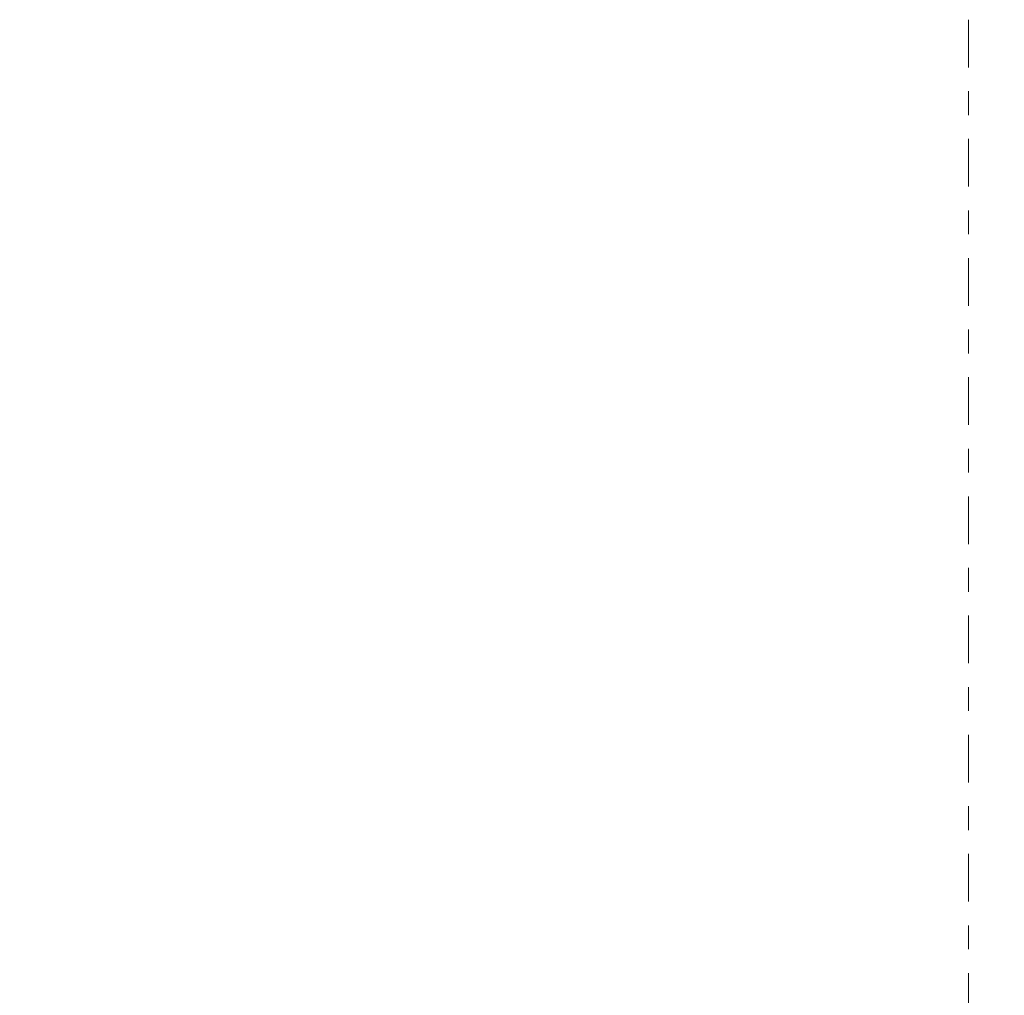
# Model space of a CAD drawing. Header units: metres. Extents: x -111 to -1, y -8 to 26.
# Tile 208 of 209: x -6.32 to -2.19, y 4.91 to 9. Entities that reach past the tile are written whole.
import ezdxf
from ezdxf.enums import TextEntityAlignment as Align

# ---------------------------------------------------------------- set-up
doc = ezdxf.new("R2010")
doc.units = ezdxf.units.M
doc.header["$MEASUREMENT"] = 0
doc.linetypes.add('Raster', pattern=[0.4, 0.2, -0.1, 0, -0.1])
doc.layers.add('60 Grenzen', color=7, linetype='Continuous')
doc.layers.add('94 Genehmigungsplanung Bemaßung', color=7, linetype='Continuous')
doc.styles.add('ERSTELLTER_STIL_1', font='arial.ttf')
doc.styles.add('ERSTELLTER_STIL_2', font='arial.ttf')
doc.dimstyles.new('ERSTELLTER_STIL__1', dxfattribs={"dimtxt": 0.25, "dimasz": 0.19, "dimexe": 0.18, "dimexo": 0.1, "dimgap": 0, "dimtad": 1, "dimtih": 1, "dimtoh": 1, "dimzin": 0, "dimdsep": 46, "dimtxsty": 'ERSTELLTER_STIL_2', "dimblk": 'ARROWHEAD_6', "dimblk1": 'ARROWHEAD_6', "dimblk2": 'ARROWHEAD_6', "dimcen": 0.09, "dimclrd": 7, "dimclre": 7, "dimclrt": 7, "dimazin": 0, "dimtfac": 1, "dimtdec": 4, "dimtmove": 0, "dimatfit": 3, "dimfxl": 1, "dimtolj": 1, "dimtzin": 0, "dimarcsym": 0})

# ---------------------------------------------------------------- blocks, each defined once
blk = doc.blocks.new('Standard-Rastermarker[4]_1', base_point=(-2.3419, 25))
at = {"layer": '60 Grenzen', "color": 7, "linetype": 'Raster', "lineweight": 13}
blk.add_line((-2.3419, 24), (-2.3419, -6), dxfattribs=at)
at = {"layer": '60 Grenzen', "color": 7, "lineweight": 13, "style": 'ERSTELLTER_STIL_1'}
for tag, p in [('AC_MarkerText_1_0', (-2.3419, 25.5)), ('AC_MarkerText_1_1', (-2.3419, -7.2))]:
    blk.add_attdef(tag, text='', height=0.3, rotation=360, dxfattribs=at).set_placement(p, align=Align.TOP_CENTER)
blk = doc.blocks.new('*D122', base_point=(-27236.1321, 0))
at = {"layer": '94 Genehmigungsplanung Bemaßung', "color": 7, "linetype": 'Continuous', "lineweight": 13}
for p, q in [((-17.3411, 9.3843), (-17.3411, 9.7593)), ((-2.3419, 9.3843), (-2.3419, 9.7593)), ((-17.2411, 9.6718), (-17.4411, 9.4718)), ((-2.4419, 9.4718), (-2.2419, 9.6718)), ((-17.3411, 9.5718), (-2.3419, 9.5718)), ((-2.3419, 9.5718), (-2.1919, 9.5718))]:
    blk.add_line(p, q, dxfattribs=at)
at = {"layer": '94 Genehmigungsplanung Bemaßung', "color": 7, "lineweight": 13, "insert": (-10.2705, 9.6218), "char_height": 0.25, "attachment_point": 7, "style": 'ERSTELLTER_STIL_2'}
blk.add_mtext('\\A1;{\\pql;\\fArial|b0|i0|c0|p0;\\W1.000000;15,00}', dxfattribs=at)
blk = doc.blocks.new('ARROWHEAD_6')
at = {"color": 0, "linetype": 'Continuous', "lineweight": 0}
for p, q in [((-0.5, -0.5), (0.5, 0.5)), ((0, 0), (-1, 0))]:
    blk.add_line(p, q, dxfattribs=at)

msp = doc.modelspace()

# ---------------------------------------------------------------- block references
at = {"layer": '60 Grenzen', "color": 7, "linetype": 'Continuous', "lineweight": 18}
msp.add_blockref('Standard-Rastermarker[4]_1', (-2.3419, 25), dxfattribs=at)

# ---------------------------------------------------------------- dimensions: what is measured, and where the dimension line sits
at = {"layer": '94 Genehmigungsplanung Bemaßung', "color": 7, "linetype": 'Continuous', "lineweight": 13}
dim = msp.add_linear_dim(base=(-2.3419, 9.5718), p1=(-17.3411, -0.4), p2=(-2.3419, 25.35), dimstyle='ERSTELLTER_STIL__1', dxfattribs=at)
dim.commit()
dim.dimension.update_dxf_attribs({"geometry": '*D122', "text_midpoint": (-9.8517, 9.7468), "dimtype": 160})

doc.saveas('drawing.dxf')
